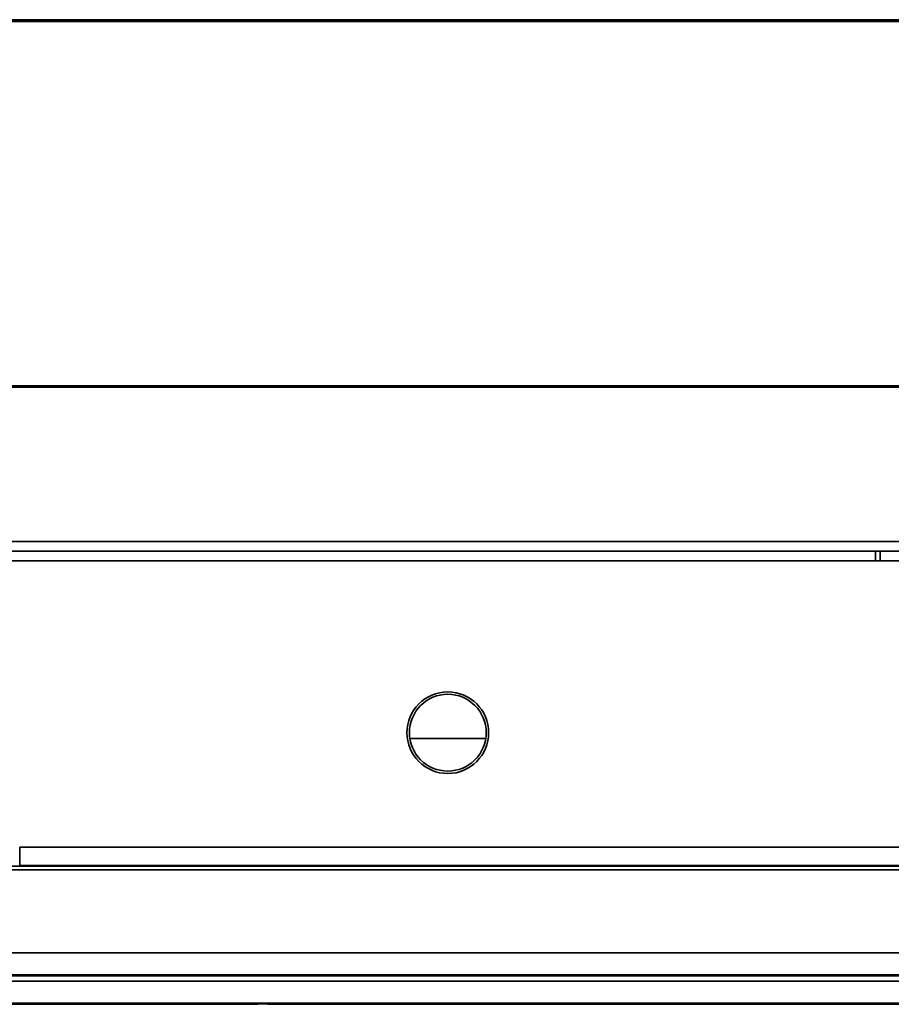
# Model space of a CAD drawing. Header units: millimetres. Extents: x 1 to 1119, y -1 to 863.
# Tile 72 of 211: x 510 to 540, y 556 to 590. Entities that reach past the tile are written whole.
import ezdxf

# ---------------------------------------------------------------- set-up
doc = ezdxf.new("R2010")
doc.units = ezdxf.units.MM

msp = doc.modelspace()

# ---------------------------------------------------------------- linework, layer by layer
at = {"color": 7, "linetype": 'Continuous', "lineweight": 35}
for p, q in [((579.5043, 589.7501), (176.1009, 589.7501)), ((579.5043, 589.7001), (176.1009, 589.7001)), ((574.5026, 589.6835), (181.1026, 589.6835)), ((572.9473, 577.0501), (400.3343, 577.0501)), ((572.9473, 577.0035), (400.3359, 577.0035)), ((578.7802, 571.6501), (176.845, 571.6501)), ((176.6093, 571.3168), (579.0159, 571.3168)), ((539.5693, 570.9835), (539.5693, 571.3168)), ((539.7359, 571.3168), (539.7359, 570.9835)), ((539.5693, 570.9835), (542.4026, 570.9835)), ((526.0542, 564.8168), (523.4177, 564.8168)), ((509.8861, 561.0415), (509.8861, 560.409)), ((509.8861, 561.0415), (542.9547, 561.0415)), ((509.8861, 560.409), (542.9547, 560.409)), ((567.0361, 556.6125), (507.7694, 556.6125)), ((507.7694, 556.5761), (518.1482, 556.5761)), ((518.4945, 556.5761), (543.2193, 556.5761)), ((519.3999, 556.5939), (519.3999, 556.594)), ((519.3999, 556.594), (519.4176, 556.594)), ((519.4176, 556.5939), (519.3999, 556.5939)), ((519.4068, 556.5943), (519.4055, 556.594)), ((519.4176, 556.594), (519.4176, 556.5939)), ((507.7694, 556.3942), (543.2236, 556.3942)), ((543.2236, 555.6304), (507.7694, 555.6304)), ((507.7694, 555.594), (518.1479, 555.594)), ((517.2878, 555.6125), (517.3056, 555.6125)), ((517.2878, 555.6125), (517.2878, 555.6125)), ((517.3056, 555.6125), (517.2878, 555.6125)), ((517.2986, 555.6122), (517.3007, 555.6125)), ((517.3056, 555.6125), (517.3056, 555.6125)), ((518.4942, 555.594), (567.0361, 555.594))]:
    msp.add_line(p, q, dxfattribs=at)
at = {"color": 8, "linetype": 'Continuous', "lineweight": 35}
for p, q in [((299.7254, 570.9835), (539.5693, 570.9835)), ((546.5968, 560.3852), (507.7694, 560.3852)), ((507.7694, 560.2574), (546.5968, 560.2574)), ((507.7694, 557.3763), (546.5968, 557.3763))]:
    msp.add_line(p, q, dxfattribs=at)
at = {"color": 7, "linetype": 'Continuous', "lineweight": 35}
for radius in [1.4167, 1.3333]:
    msp.add_circle((524.7359, 565.0168), radius, dxfattribs=at)
msp.add_arc((518.3527, 486.9656), 69.6367, 89.132675, 90.867325, dxfattribs=at)
for points, knots in [([(518.3527, 556.6017), (518.2313, 556.6016), (517.9564, 556.6015), (517.6232, 556.6005), (517.3727, 556.5991), (517.2066, 556.5978), (517.095, 556.5961), (517.0554, 556.5943), (517.095, 556.5925), (517.2066, 556.5908), (517.3727, 556.5895), (517.6232, 556.5881), (517.9564, 556.5871), (518.2313, 556.587), (518.3527, 556.5869)], [0, 0, 0, 0, 0.09031699, 0.20456228, 0.27141879, 0.34393512, 0.4207861, 0.49999937, 0.57921509, 0.65606378, 0.7285801, 0.79543661, 0.90968301, 1, 1, 1, 1]), ([(518.3527, 556.5869), (518.4741, 556.587), (518.749, 556.5871), (519.0822, 556.5881), (519.3327, 556.5895), (519.4988, 556.5908), (519.6105, 556.5925), (519.65, 556.5943), (519.6105, 556.5961), (519.4988, 556.5978), (519.3327, 556.5991), (519.0822, 556.6005), (518.749, 556.6015), (518.4741, 556.6016), (518.3527, 556.6017)], [0, 0, 0, 0, 0.0903194, 0.2045635, 0.27142, 0.3439363, 0.4207849, 0.5000006, 0.5792139, 0.6560648, 0.7285811, 0.7954376, 0.9096806, 1, 1, 1, 1]), ([(518.353, 555.6195), (518.2316, 555.6195), (517.9567, 555.6193), (517.6235, 555.6183), (517.3729, 555.617), (517.2068, 555.6156), (517.0951, 555.614), (517.0554, 555.6122), (517.0949, 555.6104), (517.2065, 555.6087), (517.3725, 555.6073), (517.623, 555.606), (517.9562, 555.605), (518.2311, 555.6049), (518.3525, 555.6048)], [0, 0, 0, 0, 0.090319, 0.2045635, 0.2714203, 0.3439364, 0.4207856, 0.4999996, 0.5792145, 0.6560636, 0.7285799, 0.7954366, 0.9096804, 1, 1, 1, 1]), ([(518.3525, 555.6048), (518.4738, 555.6049), (518.7488, 555.605), (519.082, 555.606), (519.3326, 555.6073), (519.4987, 555.6087), (519.6104, 555.6104), (519.65, 555.6122), (519.6105, 555.614), (519.4989, 555.6156), (519.3329, 555.617), (519.0824, 555.6183), (518.7493, 555.6193), (518.4744, 555.6195), (518.353, 555.6195)], [0, 0, 0, 0, 0.0903167, 0.2045621, 0.2714192, 0.3439355, 0.420785, 0.4999993, 0.5792142, 0.6560645, 0.728581, 0.7954379, 0.9096827, 1, 1, 1, 1])]:
    msp.add_open_spline(points, degree=3, knots=knots, dxfattribs=at)

doc.saveas('drawing.dxf')
